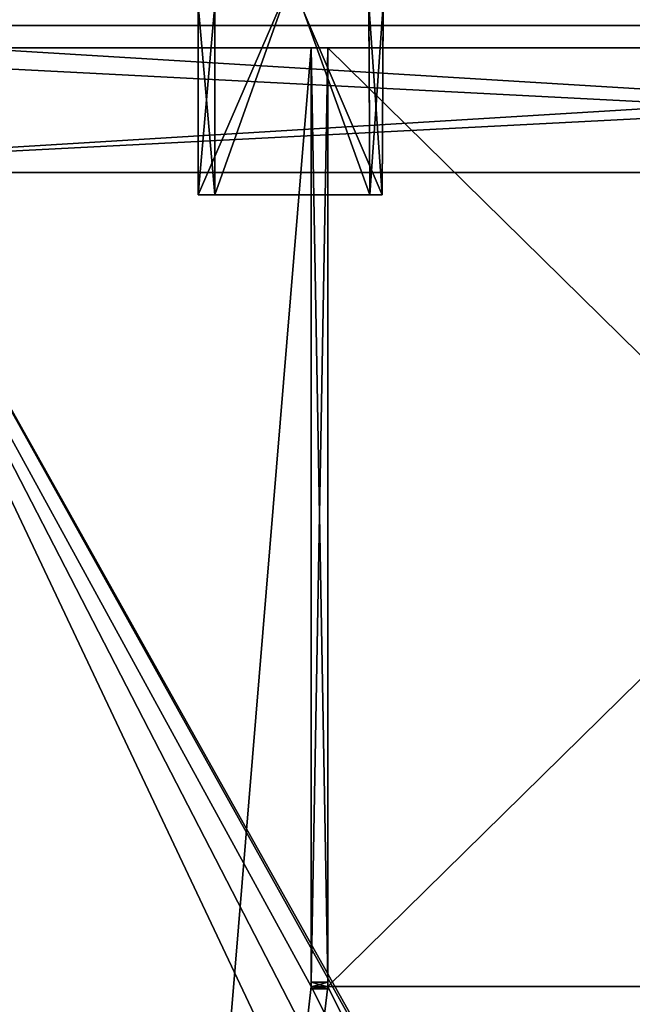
# Model space of a CAD drawing. Header units: millimetres. Extents: x -294 to 294, y -42 to 416.
# Tile 90 of 256: x -197 to -143, y 237 to 324. Entities that reach past the tile are written whole.
import ezdxf

# ---------------------------------------------------------------- set-up
doc = ezdxf.new("R2010")
doc.units = ezdxf.units.MM
doc.header["$LTSCALE"] = 65.185185
for name, color, linetype in [('1411', 7, 'CONTINUOUS'), ('1412', 7, 'CONTINUOUS'), ('1413', 7, 'CONTINUOUS'), ('1414', 7, 'CONTINUOUS'), ('1415', 7, 'CONTINUOUS'), ('1416', 7, 'CONTINUOUS'), ('1437', 7, 'CONTINUOUS'), ('1522', 7, 'CONTINUOUS'), ('1529', 7, 'CONTINUOUS'), ('1536', 7, 'CONTINUOUS'), ('1557', 7, 'CONTINUOUS'), ('1558', 7, 'CONTINUOUS'), ('1559', 7, 'CONTINUOUS'), ('1560', 7, 'CONTINUOUS'), ('1561', 7, 'CONTINUOUS'), ('1562', 7, 'CONTINUOUS'), ('1563', 7, 'CONTINUOUS'), ('1564', 7, 'CONTINUOUS'), ('1565', 7, 'CONTINUOUS'), ('1574', 7, 'CONTINUOUS'), ('1741', 7, 'CONTINUOUS'), ('1742', 7, 'CONTINUOUS'), ('1743', 7, 'CONTINUOUS'), ('1744', 7, 'CONTINUOUS'), ('1745', 7, 'CONTINUOUS'), ('1746', 7, 'CONTINUOUS'), ('1747', 7, 'CONTINUOUS'), ('1850', 7, 'CONTINUOUS'), ('1852', 7, 'CONTINUOUS'), ('1853', 7, 'CONTINUOUS'), ('1854', 7, 'CONTINUOUS'), ('1855', 7, 'CONTINUOUS'), ('1856', 7, 'CONTINUOUS'), ('1858', 7, 'CONTINUOUS'), ('1859', 7, 'CONTINUOUS'), ('1860', 7, 'CONTINUOUS'), ('1892', 7, 'CONTINUOUS'), ('1893', 7, 'CONTINUOUS'), ('1894', 7, 'CONTINUOUS'), ('1895', 7, 'CONTINUOUS'), ('1896', 7, 'CONTINUOUS'), ('1897', 7, 'CONTINUOUS'), ('1898', 7, 'CONTINUOUS'), ('1900', 7, 'CONTINUOUS'), ('1901', 7, 'CONTINUOUS')]:
    doc.layers.add(name, color=color, linetype=linetype)

msp = doc.modelspace()

# ---------------------------------------------------------------- linework, layer by layer
at = {"layer": '1411', "linetype": 'Continuous'}
for points in [[(-235.808, 322, -337.308), (-235.368, 322, -338.368), (-19.192, 322, -337.308), (-235.808, 322, -337.308)], [(-216.713, 322, -333.384), (-235.808, 322, -337.308), (-171.25, 322, -333.384), (-216.713, 322, -333.384)], [(-171.25, 322, -333.384), (-235.808, 322, -337.308), (-171.25, 322, -337.21), (-171.25, 322, -333.384)], [(-171.25, 322, -337.21), (-235.808, 322, -337.308), (-169.75, 322, -337.21), (-171.25, 322, -337.21)], [(-169.75, 322, -337.21), (-235.808, 322, -337.308), (-85.25, 322, -337.21), (-169.75, 322, -337.21)], [(-235.808, 322, -337.308), (-19.192, 322, -337.308), (-85.25, 322, -337.21), (-235.808, 322, -337.308)], [(-235.368, 322, -8.632), (-235.808, 322, -9.692), (-19.632, 322, -8.632), (-235.368, 322, -8.632)], [(-19.632, 322, -8.632), (-235.808, 322, -9.692), (-19.192, 322, -9.692), (-19.632, 322, -8.632)], [(-171.25, 322, -9.79), (-169.75, 322, -9.79), (-235.808, 322, -9.692), (-171.25, 322, -9.79)], [(-171.25, 322, -9.79), (-235.808, 322, -9.692), (-216.713, 322, -13.616), (-171.25, 322, -9.79)], [(-19.192, 322, -9.692), (-235.808, 322, -9.692), (-169.75, 322, -9.79), (-19.192, 322, -9.692)], [(-235.368, 322, -338.368), (-234.308, 322, -338.808), (-19.632, 322, -338.368), (-235.368, 322, -338.368)], [(-19.192, 322, -337.308), (-235.368, 322, -338.368), (-19.632, 322, -338.368), (-19.192, 322, -337.308)], [(-234.308, 322, -8.192), (-235.368, 322, -8.632), (-20.692, 322, -8.192), (-234.308, 322, -8.192)], [(-20.692, 322, -8.192), (-235.368, 322, -8.632), (-19.632, 322, -8.632), (-20.692, 322, -8.192)], [(-234.308, 322, -338.808), (-20.692, 322, -338.808), (-19.632, 322, -338.368), (-234.308, 322, -338.808)], [(-171.25, 322, -13.616), (-171.25, 322, -9.79), (-216.713, 322, -13.616), (-171.25, 322, -13.616)], [(-19.192, 322, -9.692), (-169.75, 322, -9.79), (-85.25, 322, -9.79), (-19.192, 322, -9.692)], [(-169.75, 322, -9.79), (-169.75, 322, -13.616), (-85.25, 322, -9.79), (-169.75, 322, -9.79)], [(-85.25, 322, -9.79), (-169.75, 322, -13.616), (-85.25, 322, -13.616), (-85.25, 322, -9.79)], [(-169.75, 322, -333.384), (-169.75, 322, -337.21), (-85.25, 322, -333.384), (-169.75, 322, -333.384)], [(-85.25, 322, -333.384), (-169.75, 322, -337.21), (-85.25, 322, -337.21), (-85.25, 322, -333.384)]]:
    msp.add_3dface(points, dxfattribs=at)
at = {"layer": '1412', "linetype": 'Continuous'}
for points in [[(-234.308, 322, -338.808), (-234.5, 311, -339), (-20.5, 311, -339), (-234.308, 322, -338.808)], [(-20.692, 322, -338.808), (-234.308, 322, -338.808), (-20.5, 311, -339), (-20.692, 322, -338.808)]]:
    msp.add_3dface(points, dxfattribs=at)
at = {"layer": '1413', "linetype": 'Continuous'}
for points in [[(-20.5, 311, -339), (-234.5, 311, -339), (-236.975, 311, -339.975), (-20.5, 311, -339)], [(-20.5, 311, -339), (-236.975, 311, -339.975), (-18.025, 311, -339.975), (-20.5, 311, -339)], [(-236.975, 311, -339.975), (-234.501, 311, -341), (-18.025, 311, -339.975), (-236.975, 311, -339.975)], [(-234.501, 311, -6), (-236.975, 311, -7.025), (-20.499, 311, -6), (-234.501, 311, -6)], [(-20.499, 311, -6), (-236.975, 311, -7.025), (-18.025, 311, -7.025), (-20.499, 311, -6)], [(-18.025, 311, -7.025), (-236.975, 311, -7.025), (-234.5, 311, -8), (-18.025, 311, -7.025)], [(-234.501, 311, -341), (-20.499, 311, -341), (-18.025, 311, -339.975), (-234.501, 311, -341)], [(-20.5, 311, -8), (-18.025, 311, -7.025), (-234.5, 311, -8), (-20.5, 311, -8)]]:
    msp.add_3dface(points, dxfattribs=at)
at = {"layer": '1414', "linetype": 'Continuous'}
for points in [[(-20.499, 311, -341), (-234.501, 311, -341), (-20.726, 324, -340.773), (-20.499, 311, -341)], [(-234.501, 311, -341), (-234.274, 324, -340.773), (-20.726, 324, -340.773), (-234.501, 311, -341)]]:
    msp.add_3dface(points, dxfattribs=at)
at = {"layer": '1415', "linetype": 'Continuous'}
for points in [[(-237.773, 324, -9.726), (-236.748, 324, -7.252), (-17.227, 324, -9.726), (-237.773, 324, -9.726)], [(-237.773, 324, -9.726), (-17.227, 324, -9.726), (-38.161, 324, -15.547), (-237.773, 324, -9.726)], [(-216.839, 324, -15.547), (-237.773, 324, -9.726), (-38.161, 324, -15.547), (-216.839, 324, -15.547)], [(-236.748, 324, -339.748), (-237.773, 324, -337.274), (-18.252, 324, -339.748), (-236.748, 324, -339.748)], [(-18.252, 324, -339.748), (-237.773, 324, -337.274), (-17.227, 324, -337.274), (-18.252, 324, -339.748)], [(-17.227, 324, -337.274), (-237.773, 324, -337.274), (-216.839, 324, -331.453), (-17.227, 324, -337.274)], [(-20.726, 324, -340.773), (-234.274, 324, -340.773), (-236.748, 324, -339.748), (-20.726, 324, -340.773)], [(-20.726, 324, -340.773), (-236.748, 324, -339.748), (-18.252, 324, -339.748), (-20.726, 324, -340.773)], [(-236.748, 324, -7.252), (-234.274, 324, -6.227), (-18.252, 324, -7.252), (-236.748, 324, -7.252)], [(-17.227, 324, -9.726), (-236.748, 324, -7.252), (-18.252, 324, -7.252), (-17.227, 324, -9.726)], [(-234.274, 324, -6.227), (-20.726, 324, -6.227), (-18.252, 324, -7.252), (-234.274, 324, -6.227)], [(-38.161, 324, -331.453), (-17.227, 324, -337.274), (-216.839, 324, -331.453), (-38.161, 324, -331.453)]]:
    msp.add_3dface(points, dxfattribs=at)
at = {"layer": '1416', "linetype": 'Continuous'}
for points in [[(-38.161, 324, -331.453), (-216.839, 324, -331.453), (-198.185, 38.791, -321.493), (-38.161, 324, -331.453)], [(-197.428, 38.791, -321.493), (-38.161, 324, -331.453), (-198.185, 38.791, -321.493), (-197.428, 38.791, -321.493)], [(-38.161, 324, -331.453), (-197.428, 38.791, -321.493), (-57.572, 38.791, -321.493), (-38.161, 324, -331.453)]]:
    msp.add_3dface(points, dxfattribs=at)
at = {"layer": '1437', "linetype": 'Continuous'}
for points in [[(-216.839, 324, -15.547), (-38.161, 324, -15.547), (-56.815, 38.791, -25.507), (-216.839, 324, -15.547)], [(-197.428, 38.791, -25.507), (-216.839, 324, -15.547), (-57.572, 38.791, -25.507), (-197.428, 38.791, -25.507)], [(-57.572, 38.791, -25.507), (-216.839, 324, -15.547), (-56.815, 38.791, -25.507), (-57.572, 38.791, -25.507)]]:
    msp.add_3dface(points, dxfattribs=at)
at = {"layer": '1522', "linetype": 'Continuous'}
for points in [[(-234.501, 311, -6), (-20.499, 311, -6), (-234.274, 324, -6.227), (-234.501, 311, -6)], [(-20.499, 311, -6), (-20.726, 324, -6.227), (-234.274, 324, -6.227), (-20.499, 311, -6)]]:
    msp.add_3dface(points, dxfattribs=at)
at = {"layer": '1529', "linetype": 'Continuous'}
for points in [[(-234.308, 322, -8.192), (-20.692, 322, -8.192), (-234.5, 311, -8), (-234.308, 322, -8.192)], [(-20.692, 322, -8.192), (-20.5, 311, -8), (-234.5, 311, -8), (-20.692, 322, -8.192)]]:
    msp.add_3dface(points, dxfattribs=at)
at = {"layer": '1536', "linetype": 'Continuous'}
for points in [[(-171.25, 322, -13.616), (-216.713, 322, -13.616), (-196.634, 15, -24.337), (-171.25, 322, -13.616)], [(-171.25, 322, -13.616), (-196.634, 15, -24.337), (-171.25, 239, -16.514), (-171.25, 322, -13.616)], [(-183.485, 15, -24.337), (-38.287, 322, -13.616), (-196.634, 15, -24.337), (-183.485, 15, -24.337)], [(-196.634, 15, -24.337), (-38.287, 322, -13.616), (-83.75, 239, -16.514), (-196.634, 15, -24.337)], [(-38.287, 322, -13.616), (-183.485, 15, -24.337), (-71.515, 15, -24.337), (-38.287, 322, -13.616)], [(-85.25, 322, -13.616), (-169.75, 322, -13.616), (-169.75, 239, -16.514), (-85.25, 322, -13.616)], [(-85.25, 322, -13.616), (-169.75, 239, -16.514), (-85.25, 239, -16.514), (-85.25, 322, -13.616)], [(-171.25, 239, -16.514), (-196.634, 15, -24.337), (-169.75, 239, -16.514), (-171.25, 239, -16.514)], [(-169.75, 239, -16.514), (-196.634, 15, -24.337), (-85.25, 239, -16.514), (-169.75, 239, -16.514)], [(-85.25, 239, -16.514), (-196.634, 15, -24.337), (-83.75, 239, -16.514), (-85.25, 239, -16.514)]]:
    msp.add_3dface(points, dxfattribs=at)
at = {"layer": '1557', "linetype": 'Continuous'}
for points in [[(-216.713, 322, -333.384), (-171.25, 322, -333.384), (-171.25, 239, -330.486), (-216.713, 322, -333.384)], [(-216.713, 322, -333.384), (-171.25, 239, -330.486), (-58.366, 15, -322.663), (-216.713, 322, -333.384)], [(-196.634, 15, -322.663), (-216.713, 322, -333.384), (-183.485, 15, -322.663), (-196.634, 15, -322.663)], [(-183.485, 15, -322.663), (-216.713, 322, -333.384), (-71.515, 15, -322.663), (-183.485, 15, -322.663)], [(-71.515, 15, -322.663), (-216.713, 322, -333.384), (-58.366, 15, -322.663), (-71.515, 15, -322.663)], [(-169.75, 322, -333.384), (-85.25, 322, -333.384), (-85.25, 239, -330.486), (-169.75, 322, -333.384)], [(-169.75, 239, -330.486), (-169.75, 322, -333.384), (-85.25, 239, -330.486), (-169.75, 239, -330.486)], [(-171.25, 239, -330.486), (-169.75, 239, -330.486), (-58.366, 15, -322.663), (-171.25, 239, -330.486)], [(-58.366, 15, -322.663), (-169.75, 239, -330.486), (-85.25, 239, -330.486), (-58.366, 15, -322.663)]]:
    msp.add_3dface(points, dxfattribs=at)
at = {"layer": '1558', "linetype": 'Continuous'}
for points in [[(-169.75, 322, -337.21), (-169.75, 322, -333.384), (-169.75, 239, -330.486), (-169.75, 322, -337.21)], [(-169.75, 322, -337.21), (-169.75, 239, -330.486), (-169.75, 239.395, -336.489), (-169.75, 322, -337.21)], [(-169.75, 239.395, -336.489), (-169.75, 239, -330.486), (-169.75, 239, -333.143), (-169.75, 239.395, -336.489)], [(-169.75, 238.974, -336.312), (-169.75, 239.395, -336.489), (-169.75, 239, -333.143), (-169.75, 238.974, -336.312)], [(-169.75, 238.8, -333.889), (-169.75, 238.974, -336.312), (-169.75, 239, -333.143), (-169.75, 238.8, -333.889)], [(-169.75, 238.8, -335.889), (-169.75, 238.974, -336.312), (-169.75, 238.8, -333.889), (-169.75, 238.8, -335.889)]]:
    msp.add_3dface(points, dxfattribs=at)
at = {"layer": '1559', "linetype": 'Continuous'}
for points in [[(-171.25, 322, -337.21), (-169.75, 322, -337.21), (-169.75, 239.395, -336.489), (-171.25, 322, -337.21)], [(-171.25, 322, -337.21), (-169.75, 239.395, -336.489), (-171.25, 239.395, -336.489), (-171.25, 322, -337.21)]]:
    msp.add_3dface(points, dxfattribs=at)
at = {"layer": '1560', "linetype": 'Continuous'}
for points in [[(-171.25, 322, -333.384), (-171.25, 322, -337.21), (-171.25, 239.395, -336.489), (-171.25, 322, -333.384)], [(-171.25, 239, -330.486), (-171.25, 322, -333.384), (-171.25, 239, -333.143), (-171.25, 239, -330.486)], [(-171.25, 322, -333.384), (-171.25, 239.395, -336.489), (-171.25, 239, -333.143), (-171.25, 322, -333.384)], [(-171.25, 239, -333.143), (-171.25, 239.395, -336.489), (-171.25, 238.974, -336.312), (-171.25, 239, -333.143)], [(-171.25, 238.8, -333.889), (-171.25, 239, -333.143), (-171.25, 238.8, -335.889), (-171.25, 238.8, -333.889)], [(-171.25, 238.8, -335.889), (-171.25, 239, -333.143), (-171.25, 238.974, -336.312), (-171.25, 238.8, -335.889)]]:
    msp.add_3dface(points, dxfattribs=at)
at = {"layer": '1561', "linetype": 'Continuous'}
for points in [[(-169.75, 239, -330.486), (-171.25, 239, -330.486), (-171.25, 239, -333.143), (-169.75, 239, -330.486)], [(-169.75, 239, -333.143), (-169.75, 239, -330.486), (-171.25, 239, -333.143), (-169.75, 239, -333.143)]]:
    msp.add_3dface(points, dxfattribs=at)
at = {"layer": '1562', "linetype": 'Continuous'}
for points in [[(-169.75, 238.8, -333.889), (-169.75, 239, -333.143), (-171.25, 239, -333.143), (-169.75, 238.8, -333.889)], [(-169.75, 238.8, -333.889), (-171.25, 239, -333.143), (-171.25, 238.8, -333.889), (-169.75, 238.8, -333.889)]]:
    msp.add_3dface(points, dxfattribs=at)
at = {"layer": '1563', "linetype": 'Continuous'}
for points in [[(-169.75, 238.8, -335.889), (-169.75, 238.8, -333.889), (-171.25, 238.8, -335.889), (-169.75, 238.8, -335.889)], [(-169.75, 238.8, -333.889), (-171.25, 238.8, -333.889), (-171.25, 238.8, -335.889), (-169.75, 238.8, -333.889)]]:
    msp.add_3dface(points, dxfattribs=at)
at = {"layer": '1564', "linetype": 'Continuous'}
for points in [[(-169.75, 239.395, -336.489), (-169.75, 238.974, -336.312), (-171.25, 239.395, -336.489), (-169.75, 239.395, -336.489)], [(-171.25, 239.395, -336.489), (-169.75, 238.974, -336.312), (-171.25, 238.974, -336.312), (-171.25, 239.395, -336.489)], [(-169.75, 238.974, -336.312), (-169.75, 238.8, -335.889), (-171.25, 238.974, -336.312), (-169.75, 238.974, -336.312)], [(-169.75, 238.8, -335.889), (-171.25, 238.8, -335.889), (-171.25, 238.974, -336.312), (-169.75, 238.8, -335.889)]]:
    msp.add_3dface(points, dxfattribs=at)
at = {"layer": '1565', "linetype": 'Continuous'}
msp.add_3dface([(-216.713, 322, -333.384), (-196.634, 15, -322.663), (-208.157, 15, -319.58), (-216.713, 322, -333.384)], dxfattribs=at)
at = {"layer": '1574', "linetype": 'Continuous'}
for points in [[(-216.713, 322, -13.616), (-221.945, 322, -14.653), (-196.634, 15, -24.337), (-216.713, 322, -13.616)], [(-196.634, 15, -24.337), (-221.945, 322, -14.653), (-208.164, 15, -27.423), (-196.634, 15, -24.337)]]:
    msp.add_3dface(points, dxfattribs=at)
at = {"layer": '1741', "linetype": 'Continuous'}
for points in [[(-171.25, 322, -9.79), (-171.25, 322, -13.616), (-171.25, 239, -16.514), (-171.25, 322, -9.79)], [(-171.25, 322, -9.79), (-171.25, 239, -16.514), (-171.25, 239.395, -10.511), (-171.25, 322, -9.79)], [(-171.25, 239.395, -10.511), (-171.25, 239, -16.514), (-171.25, 239, -13.857), (-171.25, 239.395, -10.511)], [(-171.25, 238.974, -10.688), (-171.25, 239.395, -10.511), (-171.25, 239, -13.857), (-171.25, 238.974, -10.688)], [(-171.25, 238.8, -13.111), (-171.25, 238.974, -10.688), (-171.25, 239, -13.857), (-171.25, 238.8, -13.111)], [(-171.25, 238.8, -11.111), (-171.25, 238.974, -10.688), (-171.25, 238.8, -13.111), (-171.25, 238.8, -11.111)]]:
    msp.add_3dface(points, dxfattribs=at)
at = {"layer": '1742', "linetype": 'Continuous'}
for points in [[(-169.75, 322, -9.79), (-171.25, 322, -9.79), (-171.25, 239.395, -10.511), (-169.75, 322, -9.79)], [(-169.75, 322, -9.79), (-171.25, 239.395, -10.511), (-169.75, 239.395, -10.511), (-169.75, 322, -9.79)]]:
    msp.add_3dface(points, dxfattribs=at)
at = {"layer": '1743', "linetype": 'Continuous'}
for points in [[(-169.75, 322, -13.616), (-169.75, 322, -9.79), (-169.75, 239.395, -10.511), (-169.75, 322, -13.616)], [(-169.75, 239, -16.514), (-169.75, 322, -13.616), (-169.75, 239, -13.857), (-169.75, 239, -16.514)], [(-169.75, 322, -13.616), (-169.75, 239.395, -10.511), (-169.75, 239, -13.857), (-169.75, 322, -13.616)], [(-169.75, 239, -13.857), (-169.75, 239.395, -10.511), (-169.75, 238.974, -10.688), (-169.75, 239, -13.857)], [(-169.75, 238.8, -13.111), (-169.75, 239, -13.857), (-169.75, 238.8, -11.111), (-169.75, 238.8, -13.111)], [(-169.75, 238.8, -11.111), (-169.75, 239, -13.857), (-169.75, 238.974, -10.688), (-169.75, 238.8, -11.111)]]:
    msp.add_3dface(points, dxfattribs=at)
at = {"layer": '1744', "linetype": 'Continuous'}
for points in [[(-171.25, 239, -16.514), (-169.75, 239, -16.514), (-169.75, 239, -13.857), (-171.25, 239, -16.514)], [(-171.25, 239, -13.857), (-171.25, 239, -16.514), (-169.75, 239, -13.857), (-171.25, 239, -13.857)]]:
    msp.add_3dface(points, dxfattribs=at)
at = {"layer": '1745', "linetype": 'Continuous'}
for points in [[(-171.25, 238.8, -13.111), (-171.25, 239, -13.857), (-169.75, 239, -13.857), (-171.25, 238.8, -13.111)], [(-171.25, 238.8, -13.111), (-169.75, 239, -13.857), (-169.75, 238.8, -13.111), (-171.25, 238.8, -13.111)]]:
    msp.add_3dface(points, dxfattribs=at)
at = {"layer": '1746', "linetype": 'Continuous'}
for points in [[(-171.25, 238.8, -11.111), (-171.25, 238.8, -13.111), (-169.75, 238.8, -11.111), (-171.25, 238.8, -11.111)], [(-171.25, 238.8, -13.111), (-169.75, 238.8, -13.111), (-169.75, 238.8, -11.111), (-171.25, 238.8, -13.111)]]:
    msp.add_3dface(points, dxfattribs=at)
at = {"layer": '1747', "linetype": 'Continuous'}
for points in [[(-171.25, 239.395, -10.511), (-171.25, 238.974, -10.688), (-169.75, 239.395, -10.511), (-171.25, 239.395, -10.511)], [(-169.75, 239.395, -10.511), (-171.25, 238.974, -10.688), (-169.75, 238.974, -10.688), (-169.75, 239.395, -10.511)], [(-171.25, 238.974, -10.688), (-171.25, 238.8, -11.111), (-169.75, 238.974, -10.688), (-171.25, 238.974, -10.688)], [(-171.25, 238.8, -11.111), (-169.75, 238.8, -11.111), (-169.75, 238.974, -10.688), (-171.25, 238.8, -11.111)]]:
    msp.add_3dface(points, dxfattribs=at)
at = {"layer": '1850', "linetype": 'Continuous'}
for points in [[(-181.25, 309, -325), (-181.25, 347, -325), (-181.25, 309, -329.688), (-181.25, 309, -325)], [(-181.25, 309, -329.688), (-181.25, 347, -325), (-181.25, 325.8, -331.157), (-181.25, 309, -329.688)]]:
    msp.add_3dface(points, dxfattribs=at)
at = {"layer": '1852', "linetype": 'Continuous'}
for points in [[(-181.25, 309, -329.688), (-181.25, 325.8, -331.157), (-179.75, 309, -329.688), (-181.25, 309, -329.688)], [(-181.25, 325.8, -331.157), (-179.75, 325.8, -331.157), (-179.75, 309, -329.688), (-181.25, 325.8, -331.157)]]:
    msp.add_3dface(points, dxfattribs=at)
at = {"layer": '1853', "linetype": 'Continuous'}
for points in [[(-179.75, 325.8, -331.157), (-179.75, 347, -326.5), (-179.75, 309, -326.5), (-179.75, 325.8, -331.157)], [(-179.75, 309, -329.688), (-179.75, 325.8, -331.157), (-179.75, 309, -326.5), (-179.75, 309, -329.688)]]:
    msp.add_3dface(points, dxfattribs=at)
at = {"layer": '1854', "linetype": 'Continuous'}
for points in [[(-181.25, 309, -325), (-181.25, 309, -329.688), (-179.75, 309, -329.688), (-181.25, 309, -325)], [(-181.25, 309, -325), (-179.75, 309, -329.688), (-179.75, 309, -326.5), (-181.25, 309, -325)], [(-181.25, 309, -325), (-179.75, 309, -326.5), (-166.051, 309, -326.5), (-181.25, 309, -325)], [(-181.25, 309, -325), (-166.051, 309, -326.5), (-164.949, 309, -325), (-181.25, 309, -325)], [(-164.949, 309, -325), (-166.051, 309, -326.5), (-164.949, 309, -329.688), (-164.949, 309, -325)], [(-164.949, 309, -329.688), (-166.051, 309, -326.5), (-166.051, 309, -329.688), (-164.949, 309, -329.688)]]:
    msp.add_3dface(points, dxfattribs=at)
at = {"layer": '1855', "linetype": 'Continuous'}
for points in [[(-179.75, 347, -326.5), (-166.25, 347, -326.5), (-166.051, 309, -326.5), (-179.75, 347, -326.5)], [(-179.75, 309, -326.5), (-179.75, 347, -326.5), (-166.051, 309, -326.5), (-179.75, 309, -326.5)]]:
    msp.add_3dface(points, dxfattribs=at)
at = {"layer": '1856', "linetype": 'Continuous'}
for points in [[(-166.051, 309, -326.5), (-166.25, 347, -326.5), (-166.051, 309, -329.688), (-166.051, 309, -326.5)], [(-166.051, 309, -329.688), (-166.25, 347, -326.5), (-166.139, 325.8, -331.157), (-166.051, 309, -329.688)]]:
    msp.add_3dface(points, dxfattribs=at)
at = {"layer": '1858', "linetype": 'Continuous'}
for points in [[(-164.949, 309, -329.688), (-166.051, 309, -329.688), (-166.139, 325.8, -331.157), (-164.949, 309, -329.688)], [(-164.949, 309, -329.688), (-166.139, 325.8, -331.157), (-164.861, 325.8, -331.157), (-164.949, 309, -329.688)]]:
    msp.add_3dface(points, dxfattribs=at)
at = {"layer": '1859', "linetype": 'Continuous'}
for points in [[(-164.75, 347, -338.232), (-164.75, 347, -325), (-164.949, 309, -325), (-164.75, 347, -338.232)], [(-164.75, 347, -338.232), (-164.949, 309, -325), (-164.861, 325.8, -331.157), (-164.75, 347, -338.232)], [(-164.949, 309, -325), (-164.949, 309, -329.688), (-164.861, 325.8, -331.157), (-164.949, 309, -325)]]:
    msp.add_3dface(points, dxfattribs=at)
at = {"layer": '1860', "linetype": 'Continuous'}
for points in [[(-164.75, 347, -325), (-181.25, 347, -325), (-181.25, 309, -325), (-164.75, 347, -325)], [(-164.75, 347, -325), (-181.25, 309, -325), (-164.949, 309, -325), (-164.75, 347, -325)]]:
    msp.add_3dface(points, dxfattribs=at)
at = {"layer": '1892', "linetype": 'Continuous'}
for points in [[(-164.949, 309, -17.312), (-164.75, 347, -22), (-164.861, 325.8, -15.843), (-164.949, 309, -17.312)], [(-164.75, 347, -22), (-164.949, 309, -17.312), (-164.949, 309, -22), (-164.75, 347, -22)]]:
    msp.add_3dface(points, dxfattribs=at)
at = {"layer": '1893', "linetype": 'Continuous'}
for points in [[(-166.051, 309, -17.312), (-164.861, 325.8, -15.843), (-166.139, 325.8, -15.843), (-166.051, 309, -17.312)], [(-164.949, 309, -17.312), (-164.861, 325.8, -15.843), (-166.051, 309, -17.312), (-164.949, 309, -17.312)]]:
    msp.add_3dface(points, dxfattribs=at)
at = {"layer": '1894', "linetype": 'Continuous'}
for points in [[(-181.25, 309, -22), (-164.949, 309, -22), (-179.75, 309, -20.5), (-181.25, 309, -22)], [(-181.25, 309, -17.312), (-181.25, 309, -22), (-179.75, 309, -20.5), (-181.25, 309, -17.312)], [(-179.75, 309, -17.312), (-181.25, 309, -17.312), (-179.75, 309, -20.5), (-179.75, 309, -17.312)], [(-164.949, 309, -22), (-166.051, 309, -20.5), (-179.75, 309, -20.5), (-164.949, 309, -22)], [(-164.949, 309, -22), (-164.949, 309, -17.312), (-166.051, 309, -17.312), (-164.949, 309, -22)], [(-164.949, 309, -22), (-166.051, 309, -17.312), (-166.051, 309, -20.5), (-164.949, 309, -22)]]:
    msp.add_3dface(points, dxfattribs=at)
at = {"layer": '1895', "linetype": 'Continuous'}
for points in [[(-166.25, 347, -20.5), (-179.75, 347, -20.5), (-179.75, 309, -20.5), (-166.25, 347, -20.5)], [(-166.051, 309, -20.5), (-166.25, 347, -20.5), (-179.75, 309, -20.5), (-166.051, 309, -20.5)]]:
    msp.add_3dface(points, dxfattribs=at)
at = {"layer": '1896', "linetype": 'Continuous'}
for points in [[(-179.75, 347, -20.5), (-179.75, 309, -17.312), (-179.75, 309, -20.5), (-179.75, 347, -20.5)], [(-179.75, 309, -17.312), (-179.75, 347, -20.5), (-179.75, 325.8, -15.843), (-179.75, 309, -17.312)]]:
    msp.add_3dface(points, dxfattribs=at)
at = {"layer": '1897', "linetype": 'Continuous'}
for points in [[(-181.25, 309, -17.312), (-179.75, 309, -17.312), (-179.75, 325.8, -15.843), (-181.25, 309, -17.312)], [(-181.25, 309, -17.312), (-179.75, 325.8, -15.843), (-181.25, 325.8, -15.843), (-181.25, 309, -17.312)]]:
    msp.add_3dface(points, dxfattribs=at)
at = {"layer": '1898', "linetype": 'Continuous'}
for points in [[(-181.25, 347, -8.768), (-181.25, 347, -22), (-181.25, 309, -22), (-181.25, 347, -8.768)], [(-181.25, 347, -8.768), (-181.25, 309, -22), (-181.25, 325.8, -15.843), (-181.25, 347, -8.768)], [(-181.25, 309, -22), (-181.25, 309, -17.312), (-181.25, 325.8, -15.843), (-181.25, 309, -22)]]:
    msp.add_3dface(points, dxfattribs=at)
at = {"layer": '1900', "linetype": 'Continuous'}
for points in [[(-181.25, 347, -22), (-164.75, 347, -22), (-164.949, 309, -22), (-181.25, 347, -22)], [(-181.25, 347, -22), (-164.949, 309, -22), (-181.25, 309, -22), (-181.25, 347, -22)]]:
    msp.add_3dface(points, dxfattribs=at)
at = {"layer": '1901', "linetype": 'Continuous'}
for points in [[(-166.139, 325.8, -15.843), (-166.25, 347, -20.5), (-166.051, 309, -20.5), (-166.139, 325.8, -15.843)], [(-166.051, 309, -17.312), (-166.139, 325.8, -15.843), (-166.051, 309, -20.5), (-166.051, 309, -17.312)]]:
    msp.add_3dface(points, dxfattribs=at)

doc.saveas('drawing.dxf')
